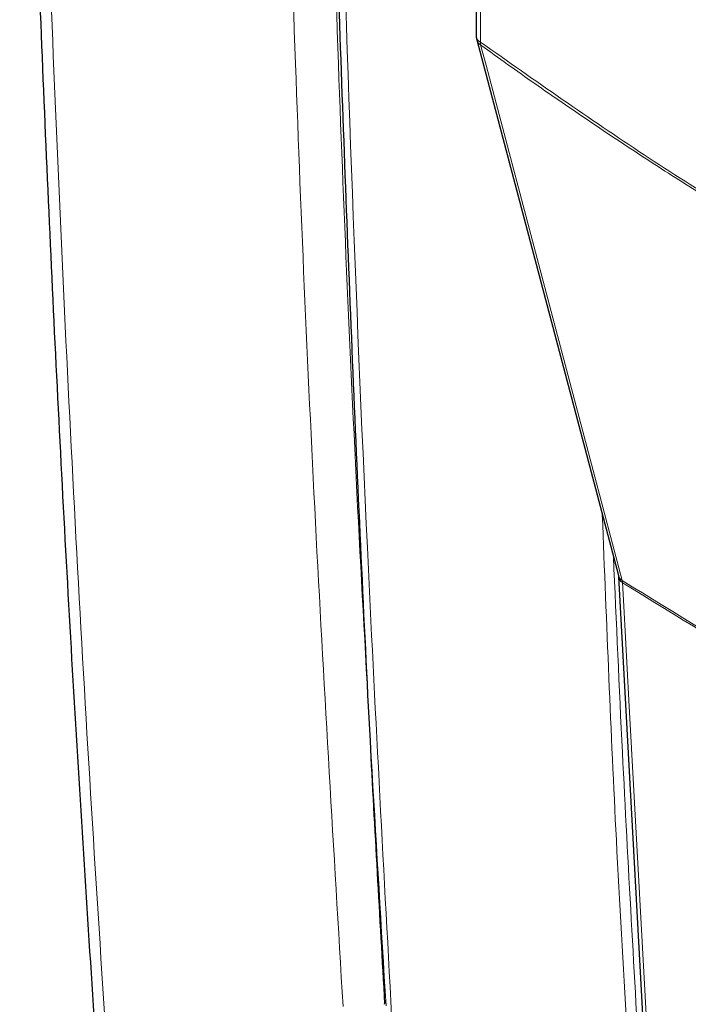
# Paper-space layout 'Blatt2' of a CAD drawing. Header units: millimetres. Extents: x 5 to 418, y 2 to 292.
# Tile 6 of 54: x 93 to 108, y 156 to 178. Entities that reach past the tile are written whole.
import ezdxf

# ---------------------------------------------------------------- set-up
doc = ezdxf.new("R2010")
doc.units = ezdxf.units.MM

psp = doc.layouts.new('Blatt2')

# ---------------------------------------------------------------- linework, layer by layer
at = {"color": 7, "linetype": 'Continuous', "lineweight": 25}
for p, q in [((103.314, 182.257), (103.314, 177.705)), ((103.325, 177.62), (106.496, 165.624)), ((106.5, 165.593), (107.128, 154.165)), ((101.249, 156.027), (101.25, 156.018))]:
    psp.add_line(p, q, dxfattribs=at)
at = {"color": 7, "linetype": 'Continuous', "lineweight": 18}
for p, q in [((103.412, 182.121), (103.412, 177.569)), ((106.59, 165.463), (106.583, 165.512))]:
    psp.add_line(p, q, dxfattribs=at)
at = {"color": 7, "linetype": 'Continuous', "lineweight": 18, "flags": 128}
for points in [[(103.412, 177.507), (103.532, 177.053), (104.012, 175.237), (105.932, 167.973), (106.583, 165.512)], [(106.59, 165.463), (106.619, 164.937), (106.734, 162.833), (107.217, 154.035)]]:
    psp.add_lwpolyline(points, dxfattribs=at)
at = {"color": 7, "linetype": 'Continuous', "lineweight": 25}
psp.add_arc((103.647, 177.705), 0.333, 180, 194.8064, dxfattribs=at)
at = {"color": 7, "linetype": 'Continuous', "lineweight": 18}
for centre, radius, start, end in [((103.478, 177.719), 0.165, 185.0787, 246.2415), ((103.507, 177.671), 0.189, 195.7134, 239.8477), ((103.636, 177.539), 0.226, 172.5246, 188.0684), ((106.678, 165.675), 0.189, 195.6341, 239.7966), ((106.667, 165.612), 0.168, 186.0619, 242.4964), ((253.215, 402.481), 278.667, 238.25156, 241.75381), ((253.217, 402.423), 278.657, 238.25137, 241.754)]:
    psp.add_arc(centre, radius, start, end, dxfattribs=at)
at = {"color": 7, "linetype": 'Continuous', "lineweight": 25}
for points, knots in [([(93.087, 193.34), (93.109, 192.32), (93.185, 188.768), (93.377, 182.565), (93.679, 174.772), (94.063, 166.914), (94.517, 159.126), (95.045, 151.384), (95.646, 143.68), (96.321, 136.029), (97.035, 128.743), (97.793, 121.792), (98.318, 117.39), (98.582, 115.174)], [0, 0, 0, 0, 0.037924, 0.132131, 0.231979, 0.330847, 0.429396, 0.528403, 0.627406, 0.726408, 0.825418, 0.912117, 1, 1, 1, 1]), ([(99.945, 188.864), (99.959, 188.185), (100.029, 184.706), (100.224, 178.472), (100.537, 170.167), (100.881, 162.683), (101.149, 157.988), (101.261, 156.027)], [0, 0, 0, 0, 0.0612246, 0.3135931, 0.5660969, 0.8186987, 1, 1, 1, 1]), ([(106.496, 165.622), (106.497, 165.617), (106.5, 165.609), (106.5, 165.591), (106.501, 165.585)], [0, 0, 0, 0, 0.667156, 1, 1, 1, 1])]:
    psp.add_open_spline(points, degree=3, knots=knots, dxfattribs=at)
at = {"color": 7, "linetype": 'Continuous', "lineweight": 18}
for points, knots in [([(93.356, 192.864), (93.449, 189.234), (93.635, 181.973), (94.088, 171.156), (94.672, 160.386), (95.4, 149.673), (96.269, 139.058), (97.374, 127.386), (98.311, 119.342), (98.845, 114.754)], [0, 0, 0, 0, 0.13542, 0.27084, 0.407692, 0.544545, 0.681438, 0.818332, 1, 1, 1, 1]), ([(100.33, 155.972), (100.121, 159.47), (99.702, 166.468), (99.217, 177.518), (99.012, 185.111), (98.903, 189.136)], [0, 0, 0, 0, 0.319671, 0.639406, 1, 1, 1, 1]), ([(99.866, 189.127), (99.975, 185.106), (100.179, 177.519), (100.664, 166.476), (101.083, 159.483), (101.292, 155.987)], [0, 0, 0, 0, 0.360594, 0.680264, 1, 1, 1, 1]), ([(100.105, 188.603), (100.113, 188.245), (100.155, 186.458), (100.352, 178.967), (100.737, 168.346), (101.229, 159.255), (101.418, 155.765)], [0, 0, 0, 0, 0.032288, 0.161438, 0.678067, 1, 1, 1, 1]), ([(103.412, 177.569), (104.63, 176.71), (107.073, 174.989), (110.744, 172.753), (114.406, 170.759), (116.822, 169.672), (118.033, 169.128)], [0, 0, 0, 0, 0.250822, 0.502682, 0.750834, 1, 1, 1, 1]), ([(118.049, 169.058), (117.446, 169.322), (116.241, 169.852), (114.423, 170.736), (112.598, 171.685), (110.969, 172.594), (109.539, 173.436), (108.309, 174.191), (107.079, 174.977), (105.85, 175.794), (104.627, 176.634), (103.815, 177.217), (103.412, 177.507)], [0, 0, 0, 0, 0.124016, 0.248154, 0.372669, 0.497311, 0.581158, 0.665006, 0.748892, 0.832895, 0.916936, 1, 1, 1, 1]), ([(106.761, 154.172), (106.756, 154.26), (106.73, 154.698), (106.623, 156.54), (106.385, 160.701), (106.233, 164.552), (106.137, 166.984)], [0, 0, 0, 0, 0.020653, 0.103267, 0.433722, 1, 1, 1, 1]), ([(106.385, 166.046), (106.45, 164.582), (106.628, 160.61), (106.855, 156.668), (106.998, 154.178)], [0, 0, 0, 0, 0.3683457, 1, 1, 1, 1])]:
    psp.add_open_spline(points, degree=3, knots=knots, dxfattribs=at)

doc.saveas('drawing.dxf')
